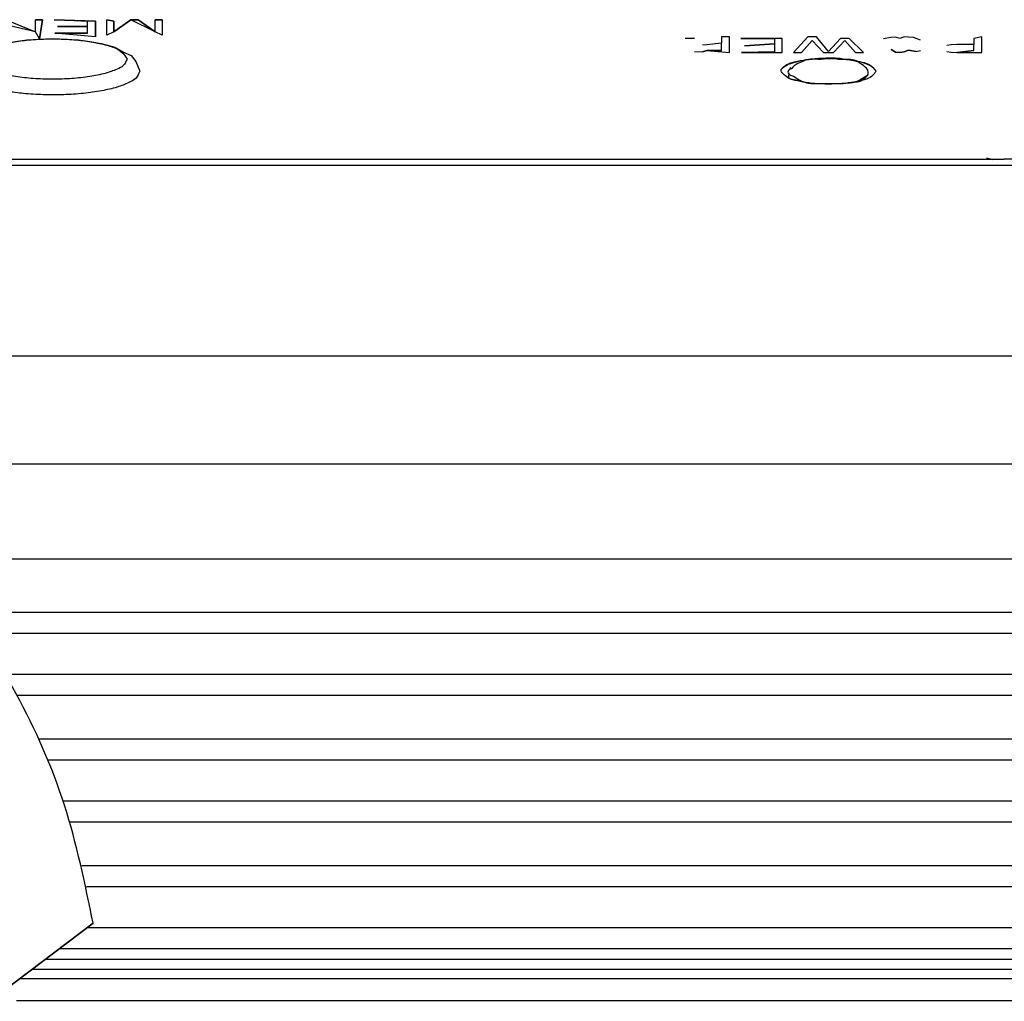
# Model space of a CAD drawing. Header units: millimetres. Extents: x -960 to 506, y 235 to 390.
# Tile 21 of 32: x -186 to -155, y 306 to 337. Entities that reach past the tile are written whole.
import ezdxf

# ---------------------------------------------------------------- set-up
doc = ezdxf.new("R2010")
doc.units = ezdxf.units.MM

# ---------------------------------------------------------------- blocks, each defined once
blk = doc.blocks.new('Griff_1__3', base_point=(-284.285, 323.004))
at = {"color": 1, "linetype": 'Continuous'}
for p, q in [((-155.355, 332.73), (-256.933, 332.73)), ((-154.988, 332.732), (-155.355, 332.73)), ((-154.622, 332.74), (-154.988, 332.732)), ((-154.257, 332.752), (-154.622, 332.74)), ((-278.886, 332.554), (-133.402, 332.554)), ((-136.704, 326.522), (-198.478, 326.522))]:
    blk.add_line(p, q, dxfattribs=at)
at = {"color": 7, "linetype": 'Continuous'}
for p, q in [((-155.355, 332.73), (-256.933, 332.73)), ((-155.174, 332.78), (-154.988, 332.732)), ((-154.988, 332.732), (-154.622, 332.74)), ((-154.622, 332.74), (-154.257, 332.752))]:
    blk.add_line(p, q, dxfattribs=at)
blk = doc.blocks.new('ZIF-Kabel-mont__8', base_point=(-262.667, 332.855))
at = {"color": 7, "linetype": 'Continuous'}
for p, q in [((-186.127, 337.143), (-185.205, 336.765)), ((-185.205, 336.765), (-185.205, 337.143)), ((-185.205, 337.143), (-184.98, 337.143)), ((-184.98, 337.143), (-185.205, 337.143)), ((-185.077, 336.538), (-184.98, 337.143)), ((-184.98, 337.143), (-185.077, 336.538)), ((-184.62, 337.143), (-183.315, 337.095)), ((-183.315, 337.095), (-184.62, 337.143)), ((-183.562, 337.082), (-184.62, 337.143)), ((-183.562, 336.924), (-183.562, 337.082)), ((-183.315, 336.607), (-183.315, 337.095)), ((-183.315, 337.095), (-183.315, 336.607)), ((-182.955, 336.655), (-182.955, 337.143)), ((-182.73, 337.095), (-182.955, 337.143)), ((-182.955, 337.143), (-182.73, 337.095)), ((-182.73, 336.765), (-182.19, 337.143)), ((-182.19, 337.143), (-182.73, 336.765)), ((-182.19, 337.143), (-182.73, 336.765)), ((-182.73, 336.765), (-182.73, 337.095)), ((-182.73, 337.095), (-182.73, 336.765)), ((-181.425, 336.765), (-182.19, 337.143)), ((-182.19, 337.143), (-181.965, 337.143)), ((-181.965, 337.143), (-182.19, 337.143)), ((-181.965, 337.143), (-181.425, 336.765)), ((-181.425, 336.765), (-181.965, 337.143)), ((-181.425, 337.143), (-181.2, 337.143)), ((-181.2, 337.143), (-181.425, 337.143)), ((-181.425, 336.765), (-181.425, 337.143)), ((-181.2, 337.143), (-181.2, 336.655)), ((-185.205, 336.765), (-186.15, 336.985)), ((-185.205, 336.765), (-186.15, 336.985)), ((-185.077, 336.538), (-185.205, 336.765)), ((-184.597, 336.716), (-183.562, 336.716)), ((-183.562, 336.716), (-184.597, 336.716)), ((-183.315, 336.607), (-184.597, 336.716)), ((-184.507, 336.924), (-183.562, 336.924)), ((-183.562, 336.924), (-184.507, 336.924)), ((-183.562, 336.924), (-184.507, 336.924)), ((-183.562, 336.716), (-183.562, 336.924)), ((-182.73, 336.765), (-182.955, 336.655)), ((-181.2, 336.655), (-181.425, 336.765)), ((-186.197, 336.397), (-185.482, 336.509)), ((-185.482, 336.509), (-184.665, 336.54)), ((-184.665, 336.54), (-183.847, 336.509)), ((-183.847, 336.509), (-183.132, 336.397)), ((-183.132, 336.397), (-182.704, 336.28)), ((-164.395, 336.553), (-164.687, 336.553)), ((-164.395, 336.553), (-164.687, 336.553)), ((-163.54, 336.406), (-164.012, 336.345)), ((-163.54, 336.406), (-164.012, 336.345)), ((-163.54, 336.406), (-164.012, 336.345)), ((-163.54, 336.601), (-163.54, 336.406)), ((-163.292, 336.601), (-163.54, 336.601)), ((-163.292, 336.601), (-163.54, 336.601)), ((-163.54, 336.174), (-163.54, 336.406)), ((-163.292, 336.113), (-163.292, 336.601)), ((-163.292, 336.113), (-163.292, 336.601)), ((-161.627, 336.553), (-162.932, 336.553)), ((-162.932, 336.553), (-161.875, 336.54)), ((-161.627, 336.553), (-162.932, 336.553)), ((-162.82, 336.32), (-161.875, 336.382)), ((-161.875, 336.382), (-162.82, 336.32)), ((-161.875, 336.382), (-162.82, 336.32)), ((-161.875, 336.54), (-161.875, 336.382)), ((-161.875, 336.382), (-161.875, 336.126)), ((-161.627, 336.113), (-161.627, 336.553)), ((-161.627, 336.113), (-161.627, 336.553)), ((-160.817, 336.601), (-161.267, 336.113)), ((-160.817, 336.601), (-161.267, 336.113)), ((-161.02, 336.113), (-160.682, 336.491)), ((-160.547, 336.601), (-160.817, 336.601)), ((-160.547, 336.601), (-160.817, 336.601)), ((-160.682, 336.491), (-160.322, 336.113)), ((-160.165, 336.138), (-160.547, 336.601)), ((-160.165, 336.138), (-160.547, 336.601)), ((-159.782, 336.553), (-160.165, 336.138)), ((-159.782, 336.553), (-160.165, 336.138)), ((-160.007, 336.113), (-159.647, 336.491)), ((-159.512, 336.553), (-159.782, 336.553)), ((-159.512, 336.553), (-159.782, 336.553)), ((-159.647, 336.491), (-159.31, 336.113)), ((-159.062, 336.113), (-159.512, 336.553)), ((-159.062, 336.113), (-159.512, 336.553)), ((-158.207, 336.583), (-158.432, 336.54)), ((-158.207, 336.583), (-158.432, 336.54)), ((-158.05, 336.595), (-158.207, 336.583)), ((-158.05, 336.595), (-158.207, 336.583)), ((-158.05, 336.595), (-158.207, 336.583)), ((-157.915, 336.553), (-158.05, 336.595)), ((-157.915, 336.553), (-158.05, 336.595)), ((-157.915, 336.553), (-158.05, 336.595)), ((-157.78, 336.601), (-157.915, 336.553)), ((-157.78, 336.601), (-157.915, 336.553)), ((-157.78, 336.601), (-157.915, 336.553)), ((-157.645, 336.595), (-157.78, 336.601)), ((-157.645, 336.595), (-157.78, 336.601)), ((-157.645, 336.595), (-157.78, 336.601)), ((-157.487, 336.583), (-157.645, 336.595)), ((-157.487, 336.583), (-157.645, 336.595)), ((-157.487, 336.583), (-157.645, 336.595)), ((-157.262, 336.492), (-157.487, 336.583)), ((-157.262, 336.492), (-157.487, 336.583)), ((-155.327, 336.601), (-155.575, 336.553)), ((-155.327, 336.601), (-155.575, 336.553)), ((-155.575, 336.553), (-155.575, 336.358)), ((-155.327, 336.113), (-155.327, 336.601)), ((-182.704, 336.28), (-182.423, 336.123)), ((-182.423, 336.123), (-182.182, 336.01)), ((-164.395, 336.137), (-164.147, 336.132)), ((-164.012, 336.345), (-164.147, 336.339)), ((-164.012, 336.174), (-164.147, 336.132)), ((-164.147, 336.132), (-164.012, 336.174)), ((-164.147, 336.132), (-164.012, 336.174)), ((-164.012, 336.174), (-163.54, 336.174)), ((-164.012, 336.174), (-163.292, 336.113)), ((-163.54, 336.174), (-164.012, 336.174)), ((-161.875, 336.126), (-162.91, 336.113)), ((-161.875, 336.126), (-162.91, 336.113)), ((-162.91, 336.113), (-161.627, 336.113)), ((-161.267, 336.113), (-161.02, 336.113)), ((-160.322, 336.113), (-160.007, 336.113)), ((-159.31, 336.113), (-159.062, 336.113)), ((-158.185, 336.199), (-158.05, 336.119)), ((-158.185, 336.199), (-158.05, 336.119)), ((-158.05, 336.119), (-158.185, 336.199)), ((-158.05, 336.119), (-157.915, 336.113)), ((-158.05, 336.119), (-157.915, 336.113)), ((-157.915, 336.113), (-158.05, 336.119)), ((-157.78, 336.132), (-157.915, 336.113)), ((-157.915, 336.113), (-157.78, 336.132)), ((-157.915, 336.113), (-157.78, 336.132)), ((-157.78, 336.132), (-157.645, 336.186)), ((-157.78, 336.132), (-157.645, 336.186)), ((-157.645, 336.186), (-157.78, 336.132)), ((-157.645, 336.186), (-157.397, 336.144)), ((-157.645, 336.186), (-157.397, 336.144)), ((-157.397, 336.144), (-157.645, 336.186)), ((-157.397, 336.144), (-157.262, 336.174)), ((-156.295, 336.352), (-156.43, 336.333)), ((-156.295, 336.352), (-156.43, 336.333)), ((-156.43, 336.138), (-156.295, 336.119)), ((-156.115, 336.358), (-156.295, 336.352)), ((-156.115, 336.358), (-156.295, 336.352)), ((-156.295, 336.119), (-156.115, 336.113)), ((-155.575, 336.358), (-156.115, 336.358)), ((-155.575, 336.358), (-156.115, 336.358)), ((-155.575, 336.358), (-156.115, 336.358)), ((-156.115, 336.113), (-155.575, 336.174)), ((-155.575, 336.174), (-156.115, 336.113)), ((-156.115, 336.113), (-155.327, 336.113)), ((-155.575, 336.174), (-155.575, 336.358)), ((-182.182, 336.01), (-182.037, 335.827)), ((-182.037, 335.827), (-181.914, 335.516))]:
    blk.add_line(p, q, dxfattribs=at)
at = {"color": 1, "linetype": 'Continuous'}
blk.add_spline([(-182.314, 335.901), (-182.394, 336.024), (-182.629, 336.22), (-183.003, 336.352), (-183.489, 336.453), (-184.056, 336.517), (-184.664, 336.538), (-185.273, 336.517), (-185.839, 336.453), (-186.326, 336.352), (-186.7, 336.22), (-186.887, 336.114), (-186.96, 335.956), (-186.975, 335.791), (-186.754, 335.637), (-186.333, 335.457), (-185.839, 335.349), (-185.273, 335.285), (-184.664, 335.264), (-184.056, 335.285), (-183.489, 335.349), (-183.003, 335.45), (-182.629, 335.582), (-182.435, 335.695), (-182.314, 335.901)], degree=3, dxfattribs=at)
at = {"color": 7, "linetype": 'Continuous'}
for points in [[(-159.803, 335.919), (-160.093, 335.927), (-160.378, 335.919), (-160.788, 335.886), (-161.147, 335.824), (-161.347, 335.775), (-161.443, 335.739), (-161.594, 335.635), (-161.685, 335.556)], [(-158.664, 335.516), (-158.725, 335.602), (-158.903, 335.736), (-159.182, 335.824), (-159.541, 335.886), (-159.951, 335.919), (-160.378, 335.919), (-160.788, 335.886), (-161.147, 335.824), (-161.426, 335.736), (-161.604, 335.631), (-161.664, 335.551), (-161.604, 335.442), (-161.426, 335.301), (-161.147, 335.209), (-160.788, 335.146), (-160.378, 335.114), (-159.951, 335.114), (-159.541, 335.146), (-159.182, 335.209), (-158.903, 335.296), (-158.725, 335.431), (-158.664, 335.516)], [(-160.093, 335.93), (-160.504, 335.889), (-160.796, 335.891), (-161.03, 335.802), (-161.247, 335.686), (-161.365, 335.579), (-161.357, 335.634)], [(-158.914, 335.409), (-158.937, 335.572), (-159.097, 335.715), (-159.29, 335.841), (-159.541, 335.886), (-159.86, 335.892), (-160.093, 335.93)], [(-158.664, 335.516), (-158.739, 335.605), (-159.013, 335.762), (-159.389, 335.845), (-159.803, 335.919)], [(-181.914, 335.516), (-182.029, 335.298), (-182.214, 335.177), (-182.573, 335.032), (-183.048, 334.913), (-183.612, 334.827), (-184.234, 334.779), (-184.88, 334.773), (-185.514, 334.807), (-186.039, 334.87), (-186.504, 334.962), (-186.889, 335.078), (-187.177, 335.213), (-187.354, 335.4), (-187.414, 335.516)], [(-161.357, 335.634), (-161.44, 335.451), (-161.395, 335.41), (-161.276, 335.358), (-161.034, 335.214), (-160.796, 335.141), (-160.512, 335.129), (-160.164, 335.129), (-159.869, 335.126), (-159.541, 335.146), (-159.29, 335.189), (-159.097, 335.294), (-158.937, 335.394), (-158.914, 335.409)], [(-161.414, 335.468), (-161.416, 335.31), (-161.251, 335.254), (-161.031, 335.201), (-160.796, 335.141), (-160.512, 335.129), (-160.164, 335.129), (-159.869, 335.126), (-159.541, 335.146), (-159.299, 335.178), (-159.169, 335.205), (-159, 335.317), (-158.914, 335.409)]]:
    blk.add_spline(points, degree=3, dxfattribs=at)
blk = doc.blocks.new('Bedienfeld-CPA-kpl__1__19', base_point=(-262.717, 332.855))
blk.add_blockref('ZIF-Kabel-mont__8', (-262.667, 332.855))
blk = doc.blocks.new('Haltebuegel__47', base_point=(-902.62, 286.831))
at = {"color": 7, "linetype": 'Continuous'}
blk.add_line((-192.04, 323.126), (395.38, 323.126), dxfattribs=at)
at = {"color": 1, "linetype": 'Continuous'}
for p, q in [((-188.8, 320.129), (395.38, 320.129)), ((395.38, 318.437), (-187.436, 318.437)), ((-186.976, 317.783), (395.38, 317.783)), ((395.38, 316.475), (-186.159, 316.475)), ((-185.795, 315.821), (395.38, 315.821)), ((395.38, 314.437), (-185.113, 314.437)), ((-184.828, 313.783), (395.38, 313.783)), ((395.38, 312.475), (-184.336, 312.475)), ((-184.125, 311.821), (395.38, 311.821)), ((395.38, 310.437), (-183.742, 310.437)), ((-183.597, 309.783), (395.38, 309.783)), ((-72.231, 308.475), (-183.566, 308.475)), ((-184.432, 307.821), (-73.174, 307.821)), ((-73.49, 307.479), (-184.886, 307.479)), ((-185.284, 307.179), (-73.71, 307.179)), ((-185.284, 307.179), (-73.71, 307.179)), ((-185.687, 306.875), (-73.892, 306.875))]:
    blk.add_line(p, q, dxfattribs=at)
blk = doc.blocks.new('Tragblech-2__54', base_point=(-186.61, 301.403))
at = {"color": 7, "linetype": 'Continuous'}
blk.add_line((-185.803, 306.184), (359.647, 306.159), dxfattribs=at)
blk = doc.blocks.new('Aufnahmestueck__55', base_point=(-227.857, 282.586))
at = {"color": 7, "linetype": 'Continuous'}
for p, q in [((-183.384, 308.621), (-186.231, 306.465)), ((-186.231, 306.465), (-183.384, 308.621))]:
    blk.add_line(p, q, dxfattribs=at)
blk.add_spline([(-183.384, 308.621), (-184.289, 312.347), (-185.815, 315.866), (-187.916, 319.075), (-190.532, 321.88), (-193.586, 324.201), (-196.989, 325.968), (-200.644, 327.132), (-204.443, 327.659), (-208.276, 327.532), (-212.032, 326.757), (-215.602, 325.354), (-218.882, 323.366), (-221.776, 320.85), (-224.201, 317.878), (-226.087, 314.538), (-227.377, 310.926)], degree=3, dxfattribs=at)
blk = doc.blocks.new('Tragblech-geschweisst__56', base_point=(-802.62, 282.586))
for name, p in [('Aufnahmestueck__55', (-227.857, 282.586)), ('Tragblech-2__54', (-186.61, 301.403))]:
    blk.add_blockref(name, p)
blk = doc.blocks.new('Haltebuegel-MAN-S120__69', base_point=(-960.383, 261.681))
for name, p in [('Tragblech-geschweisst__56', (-802.62, 282.586)), ('Haltebuegel__47', (-902.62, 286.831))]:
    blk.add_blockref(name, p)
blk = doc.blocks.new('S120_1__70', base_point=(-960.383, 235.315))
for name, p in [('Haltebuegel-MAN-S120__69', (-960.383, 261.681)), ('Griff_1__3', (-284.285, 323.004)), ('Bedienfeld-CPA-kpl__1__19', (-262.717, 332.855))]:
    blk.add_blockref(name, p)
blk = doc.blocks.new('Drfsicht1', base_point=(-227, 359))
blk.add_blockref('S120_1__70', (-960.383, 235.315))

msp = doc.modelspace()

# ---------------------------------------------------------------- block references
msp.add_blockref('Drfsicht1', (-227, 359))

doc.saveas('drawing.dxf')
